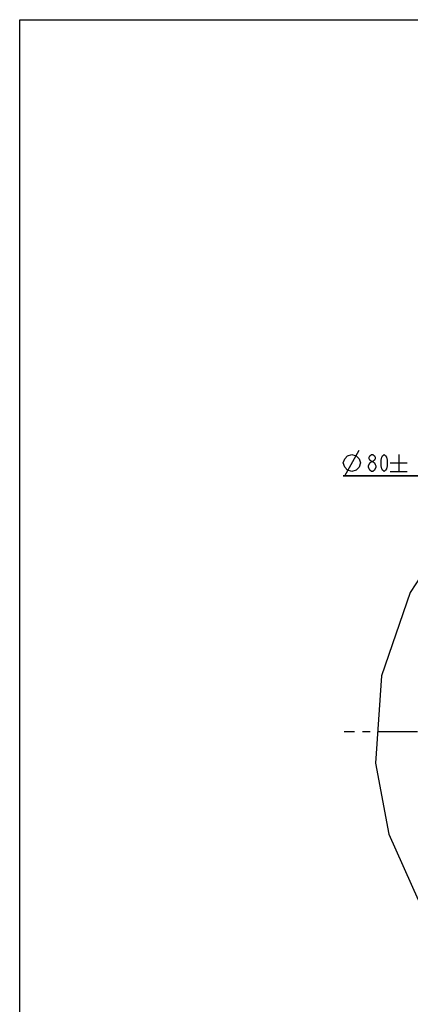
# Model space of a CAD drawing. Header units: millimetres. Extents: x 0 to 559, y 0 to 432.
# Tile 2 of 8: x 0 to 114, y 144 to 432. Entities that reach past the tile are written whole.
import ezdxf

# ---------------------------------------------------------------- set-up
doc = ezdxf.new("R2010")
doc.units = ezdxf.units.MM
doc.header["$LTSCALE"] = 30.734
doc.linetypes.add('CENTER', pattern=[0.6, 0.375, -0.075, 0.075, -0.075])
doc.layers.get('0').update_dxf_attribs({"linetype": 'CONTINUOUS'})
for name, color, linetype in [('304104000002_DXF_AXIS', 7, 'CONTINUOUS'), ('末端法兰_DXF_DIMENSION', 7, 'CONTINUOUS'), ('末端法兰_DXF_FORMAT', 7, 'CONTINUOUS')]:
    doc.layers.add(name, color=color, linetype=linetype)
doc.styles.get("Standard").update_dxf_attribs({"font": 'txt', "width": 0.7})
doc.dimstyles.new('DIMSTYLE_6', dxfattribs={"dimtxt": 5, "dimasz": 3, "dimexe": 1.5, "dimexo": 0, "dimtad": 1, "dimdsep": 46, "dimtxsty": 'Standard', "dimblk": '_FILLED', "dimblk1": '_FILLED', "dimblk2": '_FILLED', "dimcen": 0.09, "dimclrt": 5, "dimazin": 2, "dimtol": 1, "dimtp": 0.2, "dimtm": 0.2, "dimtfac": 1, "dimtmove": 0, "dimatfit": 2, "dimldrblk": '_FILLED', "dimfxl": 0, "dimtolj": 1, "dimarcsym": 0})

# ---------------------------------------------------------------- blocks, each defined once
blk = doc.blocks.new('_FILLED')
at = {"color": 0, "linetype": 'ByBlock'}
blk.add_solid([(0, 0), (-1, 0.117), (-1, -0.117)], dxfattribs=at)
blk = doc.blocks.new('*D9')
at = {"layer": '末端法兰_DXF_DIMENSION', "color": 2, "linetype": 'Continuous', "transparency": 16777216}
for p, q in [((130.47, 298.62), (94.47, 298.62)), ((94.47, 298.62), (126.97, 298.62)), ((189.92, 223.88), (130.47, 298.62)), ((165.02, 255.19), (189.92, 223.88)), ((214.82, 192.58), (189.92, 223.88))]:
    blk.add_line(p, q, dxfattribs=at)
at = {"layer": '末端法兰_DXF_DIMENSION', "color": 2, "linetype": 'Continuous', "transparency": 16777216, "xscale": 3, "yscale": 3, "zscale": 3}
for p, rotation in [((165.02, 255.19), 128.5003336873), ((214.82, 192.58), 308.5003336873)]:
    blk.add_blockref('_FILLED', p, dxfattribs=dict(at, rotation=rotation))

msp = doc.modelspace()

# ---------------------------------------------------------------- linework, layer by layer
at = {"color": 2, "linetype": 'Continuous'}
for p, q in [((128.102, 286.3955), (113.9389, 264.5148)), ((113.9389, 264.5148), (105.5745, 240.204)), ((105.5745, 240.204), (103.8404, 214.7134)), ((103.8404, 214.7134), (107.7797, 194.0475)), ((107.7797, 194.0475), (116.3455, 174.832))]:
    msp.add_line(p, q, dxfattribs=at)
at = {"layer": '304104000002_DXF_AXIS', "color": 7, "linetype": 'CENTER'}
msp.add_line((189.9203, 223.8839), (94.6911, 223.8839), dxfattribs=at)
at = {"layer": '末端法兰_DXF_DIMENSION', "color": 5, "linetype": 'Continuous'}
for p, q in [((94.8866, 298.6223), (99.0532, 306.1223)), ((110.6366, 304.8723), (110.6366, 299.8723)), ((108.1366, 302.3723), (113.1366, 302.3723)), ((108.1366, 299.8723), (113.1366, 299.8723))]:
    msp.add_line(p, q, dxfattribs=at)
for points in [[(94.4699, 302.3723), (94.8866, 303.6223), (95.7199, 304.4557), (96.9699, 304.8723), (98.2199, 304.4557), (99.0532, 303.6223), (99.4699, 302.3723), (99.0532, 301.1223), (98.2199, 300.289), (96.9699, 299.8723), (95.7199, 300.289), (94.8866, 301.1223), (94.4699, 302.3723)], [(102.6678, 302.789), (102.2303, 303.2057), (102.0116, 303.6223), (102.0116, 304.039), (102.2303, 304.4557), (102.6678, 304.8723), (103.1053, 304.8723), (103.5428, 304.4557), (103.7616, 304.039), (103.7616, 303.6223), (103.5428, 303.2057), (103.1053, 302.789)], [(106.3866, 299.8723), (105.9491, 300.289), (105.7303, 300.7057), (105.5116, 301.539), (105.5116, 303.2057), (105.7303, 304.039), (105.9491, 304.4557), (106.3866, 304.8723), (106.8241, 304.4557), (107.0428, 304.039), (107.2616, 303.2057), (107.2616, 301.539), (107.0428, 300.7057), (106.8241, 300.289), (106.3866, 299.8723)], [(102.6678, 299.8723), (102.2303, 300.289), (102.0116, 300.7057), (101.7928, 301.1223), (101.7928, 301.539), (102.2303, 302.3723)], [(102.2303, 302.3723), (102.6678, 302.789), (103.1053, 302.789), (103.5428, 302.3723), (103.7616, 301.9557), (103.9803, 301.539), (103.9803, 301.1223)], [(103.9803, 301.1223), (103.5428, 300.289), (103.1053, 299.8723), (102.6678, 299.8723)]]:
    msp.add_lwpolyline(points, dxfattribs=at)
at = {"layer": '末端法兰_DXF_FORMAT', "color": 7, "linetype": 'Continuous'}
for p, q in [((0, 0), (0, 431.8)), ((0, 431.8), (558.8, 431.8))]:
    msp.add_line(p, q, dxfattribs=at)

# ---------------------------------------------------------------- dimensions: what is measured, and where the dimension line sits
at = {"layer": '末端法兰_DXF_DIMENSION', "color": 2, "linetype": 'Continuous'}
dim = msp.add_diameter_dim_2p(p1=(165.0195, 255.188), p2=(214.821, 192.5797), text='%%c<>', dimstyle='DIMSTYLE_6', override={"dimtih": 1, "dimtoh": 1, "dimpost": '<>'}, dxfattribs=at)
dim.commit()
dim.dimension.update_dxf_attribs({"geometry": '*D9', "text_midpoint": (94.4699, 299.8723), "dimtype": 163})

doc.saveas('drawing.dxf')
